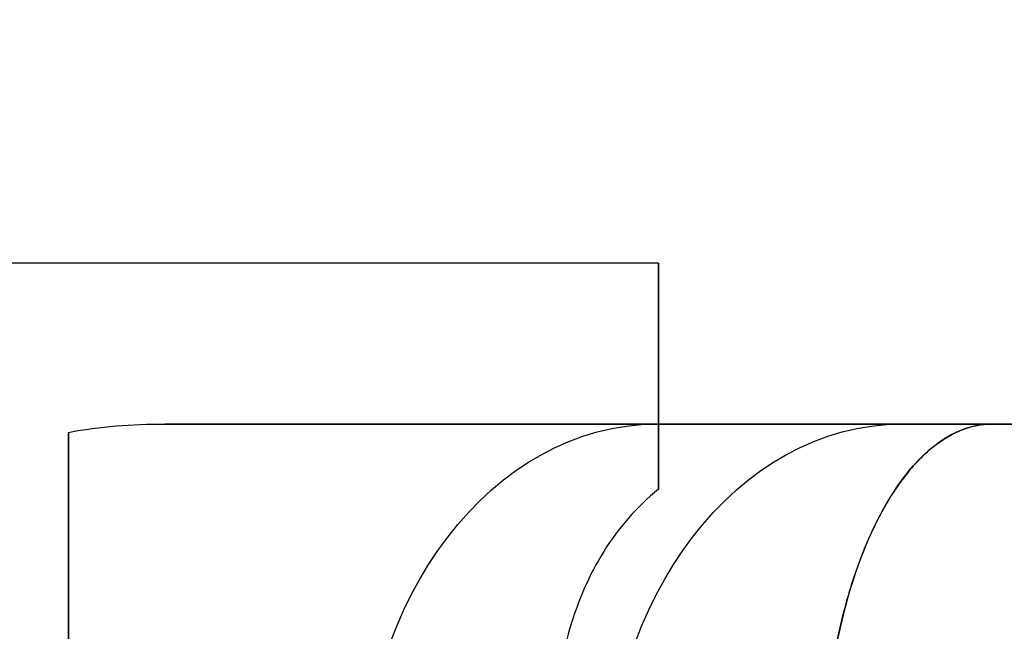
# Model space of a CAD drawing. Header units: millimetres. Extents: x 1690 to 2693, y 642 to 671.
# Tile 195 of 256: x 2652.51 to 2657.1, y 657.61 to 660.46. Entities that reach past the tile are written whole.
import ezdxf

# ---------------------------------------------------------------- set-up
doc = ezdxf.new("R2010")
doc.units = ezdxf.units.MM
doc.layers.add('METAL NEGRO', color=7, linetype='Continuous')

msp = doc.modelspace()

# ---------------------------------------------------------------- linework, layer by layer
at = {"layer": 'METAL NEGRO'}
for p, q in [((2655.487, 659.325, 14.4214), (2655.487, 658.5787, 14.4214)), ((2655.487, 658.8021, 12.8727), (2655.487, 658.8021, 16.2683)), ((2653.1987, 658.5787, 16.5705), (2658.0147, 658.5787, 16.5705)), ((2656.1321, 658.5787, 20.0664), (2656.1321, 658.5787, 13.0746)), ((2652.737, 654.443, 17.7092), (2652.737, 658.2145, 17.7092))]:
    msp.add_line(p, q, dxfattribs=at)
at = {"layer": 'METAL NEGRO', "extrusion": (-1, 0, 0)}
for centre, start, end in [((-656.3287, 14.5705, -2655.487), 138.5904, 180), ((-656.3287, 14.5705, -2655.487), 180, 229.5407), ((-656.3287, 14.5705, -2652.737), 42.5155, 137.4845)]:
    msp.add_arc(centre, 3, start, end, dxfattribs=at)
at = {"layer": 'METAL NEGRO', "extrusion": (-0.642788, 0, -0.766044)}
msp.add_arc((-656.7787, -2021.8168, -1721.6849), 1.8, 90, 180, dxfattribs=at)
at = {"layer": 'METAL NEGRO', "extrusion": (0.642788, -1.13687e-13, -0.766044)}
msp.add_arc((656.7787, 2043.1195, 1698.073), 1.8, 270, 0, dxfattribs=at)
at = {"layer": 'METAL NEGRO', "extrusion": (0, 1, 0)}
msp.add_arc((-2646.737, 16.5705, 658.5787), 11.2777, 156.03481, 203.96519, dxfattribs=at)
at = {"layer": 'METAL NEGRO'}
for points, weights, degree in [([(2646.737, 667.8287, 16.5705), (2656.1693, 667.8287, 16.5705), (2658.0147, 658.5787, 16.5705)], [1, 0.746414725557, 0.931934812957], 2), ([(2655.487, 658.2755, 12.2879), (2655.487, 658.4747, 12.7518), (2655.487, 658.5787, 13.2856), (2655.487, 658.5787, 13.8435)], [1, 0.971301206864, 0.971301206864, 1], 3), ([(2652.737, 658.54, 16.5979), (2652.737, 658.3568, 17.95), (2652.737, 657.667, 18.8205), (2652.737, 656.7787, 18.8205)], [1, 0.851082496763, 0.851082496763, 1], 3)]:
    msp.add_rational_spline(points, weights, degree=degree, dxfattribs=at)
for points, degree in [([(2655.487, 659.3287, 14.5705), (2646.737, 659.3287, 14.5705)], 1), ([(2652.737, 658.54, 16.5979), (2652.8837, 658.5678, 16.5676), (2653.0336, 658.5787, 16.5548), (2653.1856, 658.5787, 16.5548)], 3), ([(2653.1856, 658.5787, 16.5548), (2655.487, 658.5787, 16.5548)], 1), ([(2657.0425, 658.5787, 21.1513), (2653.1856, 658.5787, 16.5548)], 1), ([(2655.487, 658.5787, 13.8435), (2655.487, 658.5787, 16.5548)], 1), ([(2655.487, 658.5787, 13.8435), (2657.0425, 658.5787, 11.9897)], 1)]:
    msp.add_open_spline(points, degree=degree, dxfattribs=at)
for points, knots in [([(2656.2535, 656.7787, 23.0113), (2656.2502, 656.905, 23.0074), (2656.2533, 657.031, 22.9901), (2656.2714, 657.2724, 22.9321), (2656.2862, 657.3889, 22.8914), (2656.3271, 657.6133, 22.7871), (2656.3529, 657.7195, 22.724), (2656.4126, 657.9138, 22.5818), (2656.4466, 658.003, 22.5022), (2656.561, 658.2473, 22.238), (2656.6485, 658.3695, 22.0396), (2656.8406, 658.5374, 21.6056), (2656.9402, 658.5787, 21.3815), (2657.0425, 658.5787, 21.1513)], [0, 0, 0, 0, 0.375838, 0.375838, 0.751676, 0.751676, 1.127515, 1.127515, 1.503353, 1.503353, 2.255029, 2.255029, 3.006706, 3.006706, 3.006706, 3.006706]), ([(2657.0425, 658.5787, 11.9897), (2656.9914, 658.5787, 11.8748), (2656.941, 658.5682, 11.7612), (2656.8412, 658.5264, 11.5366), (2656.7916, 658.4947, 11.4247), (2656.6964, 658.4114, 11.2098), (2656.6507, 658.3599, 11.1063), (2656.5635, 658.2363, 10.9077), (2656.5219, 658.164, 10.8127), (2656.409, 657.9223, 10.5518), (2656.3469, 657.7227, 10.4045), (2656.2861, 657.3883, 10.2494), (2656.271, 657.2691, 10.2079), (2656.2532, 657.0279, 10.1504), (2656.2502, 656.9047, 10.1336), (2656.2535, 656.7787, 10.1297)], [0, 0, 0, 0, 0.37557, 0.37557, 0.75114, 0.75114, 1.12671, 1.12671, 1.502279, 1.502279, 2.253419, 2.253419, 2.628989, 2.628989, 3.004559, 3.004559, 3.004559, 3.004559]), ([(2655.487, 658.2755, 12.2879), (2655.3838, 658.1921, 12.2168), (2655.3005, 658.0952, 12.1421), (2655.1633, 657.8751, 11.9963), (2655.1105, 657.7525, 11.926), (2655.0349, 657.4935, 11.8021), (2655.0113, 657.3542, 11.7473), (2654.9928, 657.0716, 11.6602), (2654.9973, 656.9259, 11.6268), (2655.016, 656.7787, 11.6045)], [-1.791233, -1.791233, -1.791233, -1.791233, -1.343424, -1.343424, -0.895616, -0.895616, -0.447808, -0.447808, 0, 0, 0, 0])]:
    msp.add_open_spline(points, degree=3, knots=knots, dxfattribs=at)

doc.saveas('drawing.dxf')
